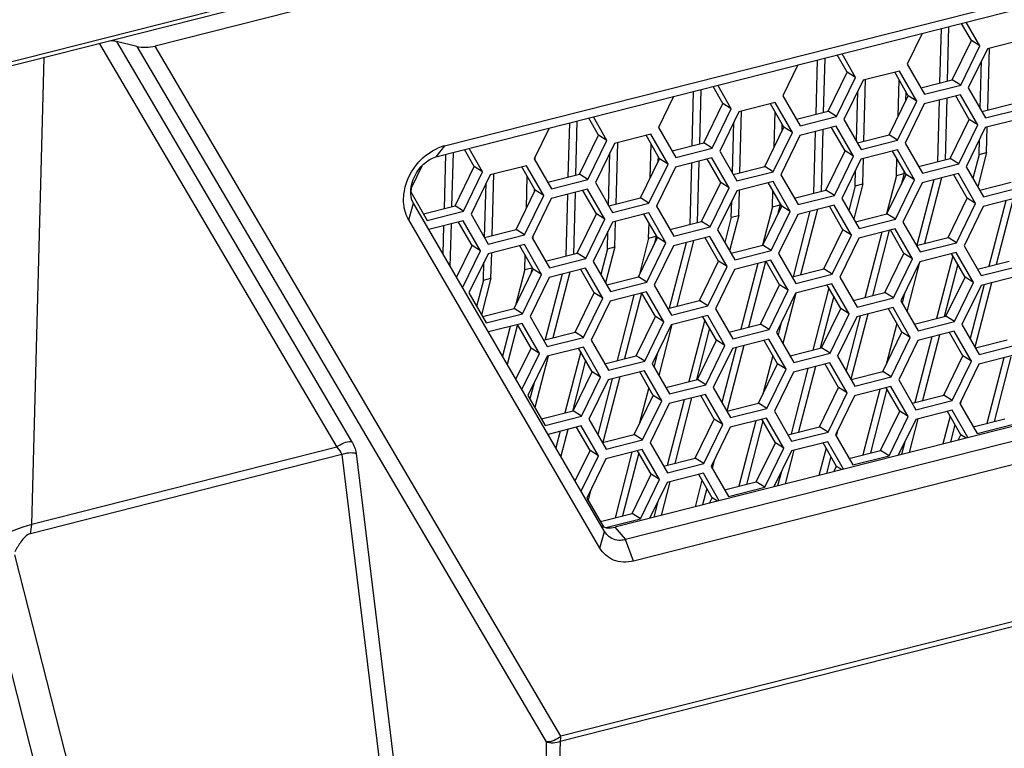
# Model space of a CAD drawing. Header units: millimetres. Extents: x 0 to 420, y 0 to 297.
# Tile 88 of 136: x 328.04 to 334.52, y 115.97 to 120.77. Entities that reach past the tile are written whole.
import ezdxf

# ---------------------------------------------------------------- set-up
doc = ezdxf.new("R2010")
doc.units = ezdxf.units.MM
doc.header["$LTSCALE"] = 23.1
doc.layers.get('0').update_dxf_attribs({"linetype": 'CONTINUOUS'})

msp = doc.modelspace()

# ---------------------------------------------------------------- linework, layer by layer
at = {"color": 7, "linetype": 'Continuous'}
for p, q in [((362.2525, 129.1564), (327.621, 120.3697)), ((362.2681, 129.1872), (327.6366, 120.4005)), ((360.9696, 128.7219), (328.9277, 120.5923)), ((330.8356, 119.9355), (359, 127.0814)), ((330.7777, 119.8633), (358.9421, 127.0091)), ((357.4416, 123.8887), (331.9567, 117.4227)), ((357.5382, 123.8141), (332.0279, 117.3417)), ((357.5902, 123.6723), (332.08, 117.1999)), ((358.0122, 122.7464), (331.602, 116.0456)), ((358.006, 122.7113), (331.5958, 116.0105)), ((334.1484, 120.3633), (334.158, 120.7209)), ((334.306, 120.6297), (334.2414, 120.7421)), ((334.3618, 120.5944), (334.2723, 120.7499)), ((333.982, 120.6762), (333.8829, 120.4728)), ((334.0986, 120.3507), (334.1082, 120.7083)), ((328.5609, 120.6082), (330.1248, 117.9494)), ((328.6729, 120.6227), (330.223, 117.9873)), ((328.8083, 120.5906), (328.6729, 120.6227)), ((328.8083, 120.5906), (331.5039, 116.0077)), ((331.602, 116.0456), (328.9277, 120.5923)), ((334.1801, 120.3714), (334.306, 120.6297)), ((334.2359, 120.3361), (334.3618, 120.5944)), ((334.3618, 120.5944), (334.306, 120.6297)), ((334.6507, 120.636), (334.4112, 120.5752)), ((328.1153, 117.4395), (328.1981, 120.5161)), ((333.4871, 120.4219), (333.4224, 120.5343)), ((333.5429, 120.3866), (333.4534, 120.5421)), ((334.4112, 120.5752), (334.2854, 120.3169)), ((334.4135, 120.1725), (334.4244, 120.5785)), ((333.1631, 120.4685), (333.0639, 120.2651)), ((333.2824, 120.1436), (333.292, 120.5012)), ((333.3321, 120.1562), (333.3418, 120.5138)), ((333.8829, 120.4728), (333.9965, 120.2753)), ((334.3642, 120.1798), (334.3727, 120.4962)), ((333.3612, 120.1636), (333.4871, 120.4219)), ((333.417, 120.1283), (333.5429, 120.3866)), ((333.5429, 120.3866), (333.4871, 120.4219)), ((333.8317, 120.4282), (333.5923, 120.3674)), ((333.8895, 120.2659), (333.8008, 120.4203)), ((333.9453, 120.2306), (333.8317, 120.4282)), ((332.6681, 120.2141), (332.6035, 120.3265)), ((332.7239, 120.1788), (332.6345, 120.3344)), ((333.5923, 120.3674), (333.4664, 120.1091)), ((333.5972, 119.9654), (333.6082, 120.3715)), ((333.8224, 120.1282), (333.8289, 120.3713)), ((333.9717, 120.3185), (334.1801, 120.3714)), ((333.9965, 120.2753), (334.2359, 120.3361)), ((334.2359, 120.3361), (334.1801, 120.3714)), ((332.3441, 120.2607), (332.245, 120.0573)), ((332.4662, 119.9365), (332.4758, 120.2941)), ((332.5159, 119.9491), (332.5255, 120.3067)), ((333.0639, 120.2651), (333.1775, 120.0675)), ((333.5479, 119.9675), (333.5567, 120.2943)), ((333.7637, 120.0076), (333.8895, 120.2659)), ((333.8747, 120.2355), (333.8762, 120.2892)), ((333.9453, 120.2306), (333.8895, 120.2659)), ((334.2342, 120.2722), (333.9948, 120.2115)), ((334.292, 120.11), (334.2032, 120.2644)), ((334.3478, 120.0747), (334.2342, 120.2722)), ((334.2854, 120.3169), (334.399, 120.1194)), ((332.5423, 119.9558), (332.6681, 120.2141)), ((332.7239, 120.1788), (332.6681, 120.2141)), ((333.0128, 120.2204), (332.7733, 120.1596)), ((333.0706, 120.0582), (332.9818, 120.2125)), ((333.1264, 120.0229), (333.0128, 120.2204)), ((333.8195, 119.9724), (333.9453, 120.2306)), ((333.9948, 120.2115), (333.8689, 119.9532)), ((334.0846, 119.831), (334.0955, 120.2371)), ((334.1344, 119.8437), (334.1453, 120.2497)), ((334.3741, 120.1625), (334.5826, 120.2154)), ((331.905, 119.971), (331.8155, 120.1266)), ((332.5981, 119.9205), (332.7239, 120.1788)), ((332.7733, 120.1596), (332.6475, 119.9014)), ((332.781, 119.7583), (332.7919, 120.1644)), ((333.0063, 119.9262), (333.0126, 120.1591)), ((333.1527, 120.1107), (333.3612, 120.1636)), ((333.1775, 120.0675), (333.417, 120.1283)), ((333.417, 120.1283), (333.3612, 120.1636)), ((334.399, 120.1194), (334.6384, 120.1801)), ((331.6499, 119.7294), (331.6595, 120.087)), ((331.6997, 119.742), (331.7093, 120.0996)), ((331.8492, 120.0063), (331.7845, 120.1187)), ((332.2485, 120.0513), (332.2488, 120.0651)), ((332.7315, 119.7553), (332.7406, 120.0924)), ((333.0586, 120.0336), (333.0598, 120.0769)), ((333.4153, 120.0645), (333.1758, 120.0037)), ((333.5289, 119.8669), (333.4153, 120.0645)), ((333.4664, 120.1091), (333.58, 119.9116)), ((334.1662, 119.8517), (334.292, 120.11)), ((334.222, 119.8164), (334.3478, 120.0747)), ((334.3478, 120.0747), (334.292, 120.11)), ((334.6367, 120.1163), (334.3972, 120.0556)), ((331.5252, 120.0529), (331.4261, 119.8495)), ((331.7233, 119.748), (331.8492, 120.0063)), ((331.905, 119.971), (331.8492, 120.0063)), ((332.1939, 120.0126), (331.9544, 119.9519)), ((332.2517, 119.8504), (332.1629, 120.0048)), ((332.3075, 119.8151), (332.1939, 120.0126)), ((332.245, 120.0573), (332.3586, 119.8597)), ((332.9447, 119.7999), (333.0706, 120.0582)), ((333.0005, 119.7646), (333.1264, 120.0229)), ((333.1758, 120.0037), (333.05, 119.7454)), ((333.1264, 120.0229), (333.0706, 120.0582)), ((333.2684, 119.6239), (333.2793, 120.03)), ((333.3182, 119.6366), (333.3291, 120.0426)), ((333.4731, 119.9022), (333.3843, 120.0566)), ((333.5552, 119.9548), (333.7637, 120.0076)), ((333.8195, 119.9724), (333.7637, 120.0076)), ((334.3972, 120.0556), (334.2714, 119.7973)), ((334.4059, 119.8917), (334.4104, 120.0589)), ((330.8356, 119.9355), (330.7777, 119.8633)), ((331.7791, 119.7127), (331.905, 119.971)), ((331.9544, 119.9519), (331.8285, 119.6936)), ((331.9648, 119.5512), (331.9757, 119.9573)), ((332.1902, 119.7243), (332.1962, 119.9468)), ((332.3338, 119.9029), (332.5423, 119.9558)), ((332.5981, 119.9205), (332.5423, 119.9558)), ((333.58, 119.9116), (333.8195, 119.9724)), ((333.8689, 119.9532), (333.9825, 119.7557)), ((334.3561, 119.8791), (334.3588, 119.9766)), ((330.8337, 119.5223), (330.8433, 119.8799)), ((330.8835, 119.5349), (330.8931, 119.8925)), ((331.0302, 119.7985), (330.9656, 119.9109)), ((331.086, 119.7632), (330.9966, 119.9188)), ((331.9151, 119.543), (331.9245, 119.8904)), ((332.3586, 119.8597), (332.5981, 119.9205)), ((332.6475, 119.9014), (332.7611, 119.7038)), ((333.3472, 119.6439), (333.4731, 119.9022)), ((333.403, 119.6086), (333.5289, 119.8669)), ((333.5289, 119.8669), (333.4731, 119.9022)), ((333.8178, 119.9085), (333.5783, 119.8478)), ((333.8756, 119.7463), (333.7868, 119.9007)), ((333.9314, 119.711), (333.8178, 119.9085)), ((334.3561, 119.8791), (334.3153, 119.7209)), ((334.4059, 119.8917), (334.3474, 119.6651)), ((334.3561, 119.8791), (334.4059, 119.8917)), ((330.6849, 119.8013), (330.6148, 119.6574)), ((331.3749, 119.8048), (331.1355, 119.7441)), ((331.4885, 119.6073), (331.3749, 119.8048)), ((331.4261, 119.8495), (331.5397, 119.652)), ((331.4321, 119.839), (331.4327, 119.8632)), ((332.1258, 119.5921), (332.2517, 119.8504)), ((332.1816, 119.5568), (332.3075, 119.8151)), ((332.2425, 119.8317), (332.2434, 119.8647)), ((332.3075, 119.8151), (332.2517, 119.8504)), ((332.5963, 119.8567), (332.3569, 119.7959)), ((332.4522, 119.4168), (332.4631, 119.8229)), ((332.5019, 119.4295), (332.5129, 119.8355)), ((332.6541, 119.6944), (332.5654, 119.8488)), ((332.7099, 119.6591), (332.5963, 119.8567)), ((333.5783, 119.8478), (333.4524, 119.5895)), ((333.5897, 119.6846), (333.5942, 119.8518)), ((333.812, 119.741), (333.815, 119.8517)), ((333.9577, 119.7988), (334.1662, 119.8517)), ((333.9825, 119.7557), (334.222, 119.8164)), ((334.222, 119.8164), (334.1662, 119.8517)), ((330.9044, 119.5402), (331.0302, 119.7985)), ((330.9602, 119.5049), (331.086, 119.7632)), ((331.1355, 119.7441), (331.0096, 119.4858)), ((331.086, 119.7632), (331.0302, 119.7985)), ((331.1486, 119.3441), (331.1595, 119.7502)), ((331.4327, 119.6426), (331.3439, 119.797)), ((331.5148, 119.6951), (331.7233, 119.748)), ((331.7791, 119.7127), (331.7233, 119.748)), ((332.3569, 119.7959), (332.231, 119.5376)), ((332.7363, 119.747), (332.9447, 119.7999)), ((332.7611, 119.7038), (333.0005, 119.7646)), ((333.0005, 119.7646), (332.9447, 119.7999)), ((333.05, 119.7454), (333.1636, 119.5479)), ((333.5399, 119.672), (333.5427, 119.7747)), ((333.812, 119.741), (333.7464, 119.4872)), ((333.7497, 119.488), (333.8756, 119.7463)), ((333.812, 119.741), (333.8618, 119.7537)), ((333.8618, 119.7537), (333.8421, 119.6777)), ((333.8618, 119.7537), (333.8622, 119.7696)), ((333.9314, 119.711), (333.8756, 119.7463)), ((334.2202, 119.7526), (333.9808, 119.6918)), ((334.278, 119.5904), (334.1893, 119.7447)), ((334.3338, 119.5551), (334.2202, 119.7526)), ((334.2714, 119.7973), (334.385, 119.5997)), ((331.0988, 119.3308), (331.1084, 119.6885)), ((331.3741, 119.5224), (331.3798, 119.7346)), ((331.5397, 119.652), (331.7791, 119.7127)), ((331.8285, 119.6936), (331.9421, 119.496)), ((332.5283, 119.4362), (332.6541, 119.6944)), ((332.7099, 119.6591), (332.6541, 119.6944)), ((332.9988, 119.7008), (332.7594, 119.64)), ((333.0566, 119.5385), (332.9678, 119.6929)), ((333.1124, 119.5032), (332.9988, 119.7008)), ((333.5399, 119.672), (333.4981, 119.5101)), ((333.5897, 119.6846), (333.5302, 119.4543)), ((333.5399, 119.672), (333.5897, 119.6846)), ((333.8055, 119.4527), (333.9314, 119.711)), ((333.9808, 119.6918), (333.8549, 119.4336)), ((334.0586, 119.7116), (333.9472, 119.2801)), ((334.1084, 119.7242), (333.997, 119.2927)), ((334.3602, 119.6429), (334.5686, 119.6958)), ((330.6129, 119.6317), (330.7207, 119.4442)), ((330.6157, 119.6268), (330.6166, 119.6613)), ((331.3069, 119.3843), (331.4327, 119.6426)), ((331.3627, 119.349), (331.4885, 119.6073)), ((331.4265, 119.6297), (331.4271, 119.6524)), ((331.4885, 119.6073), (331.4327, 119.6426)), ((331.7774, 119.6489), (331.5379, 119.5882)), ((331.6359, 119.2097), (331.6469, 119.6158)), ((331.6857, 119.2224), (331.6966, 119.6284)), ((331.8352, 119.4867), (331.7464, 119.641)), ((331.891, 119.4514), (331.7774, 119.6489)), ((332.5841, 119.4009), (332.7099, 119.6591)), ((332.7594, 119.64), (332.6335, 119.3817)), ((332.7735, 119.4775), (332.7779, 119.6447)), ((332.9958, 119.5339), (332.9986, 119.6394)), ((333.1387, 119.591), (333.3472, 119.6439)), ((333.1636, 119.5479), (333.403, 119.6086)), ((333.403, 119.6086), (333.3472, 119.6439)), ((334.385, 119.5997), (334.6244, 119.6605)), ((330.5988, 119.4474), (330.6294, 119.5574)), ((331.8892, 117.3949), (330.6294, 119.5574)), ((331.5379, 119.5882), (331.4121, 119.3299)), ((331.9173, 119.5392), (332.1258, 119.5921)), ((331.9421, 119.496), (332.1816, 119.5568)), ((332.1816, 119.5568), (332.1258, 119.5921)), ((332.2345, 119.5317), (332.2348, 119.5455)), ((332.7237, 119.4649), (332.7266, 119.5727)), ((332.9958, 119.5339), (333.0455, 119.5466)), ((333.0455, 119.5466), (333.0286, 119.481)), ((333.0455, 119.5466), (333.0458, 119.5573)), ((333.4013, 119.5448), (333.1618, 119.4841)), ((333.5149, 119.3473), (333.4013, 119.5448)), ((333.4524, 119.5895), (333.566, 119.3919)), ((334.1522, 119.3321), (334.278, 119.5904)), ((334.208, 119.2968), (334.3338, 119.5551)), ((334.3338, 119.5551), (334.278, 119.5904)), ((334.6227, 119.5967), (334.3833, 119.5359)), ((334.5315, 119.5735), (334.42, 119.142)), ((334.5812, 119.5861), (334.4698, 119.1546)), ((330.6959, 119.4873), (330.9044, 119.5402)), ((330.7207, 119.4442), (330.9602, 119.5049)), ((330.9602, 119.5049), (330.9044, 119.5402)), ((331.0096, 119.4858), (331.1232, 119.2883)), ((331.7093, 119.2284), (331.8352, 119.4867)), ((331.891, 119.4514), (331.8352, 119.4867)), ((332.1799, 119.493), (331.9404, 119.4322)), ((332.2377, 119.3307), (332.1489, 119.4851)), ((332.2935, 119.2954), (332.1799, 119.493)), ((332.231, 119.5376), (332.3446, 119.3401)), ((332.7735, 119.4775), (332.713, 119.2435)), ((332.7237, 119.4649), (332.7735, 119.4775)), ((332.9958, 119.5339), (332.9303, 119.2803)), ((332.9308, 119.2802), (333.0566, 119.5385)), ((332.9866, 119.2449), (333.1124, 119.5032)), ((333.1618, 119.4841), (333.036, 119.2258)), ((333.1124, 119.5032), (333.0566, 119.5385)), ((333.2424, 119.5045), (333.131, 119.073)), ((333.2922, 119.5171), (333.1807, 119.0856)), ((333.4591, 119.3826), (333.3703, 119.537)), ((333.5412, 119.4351), (333.7497, 119.488)), ((333.8055, 119.4527), (333.7497, 119.488)), ((334.3833, 119.5359), (334.2574, 119.2776)), ((331.8586, 117.2849), (330.5988, 119.4474)), ((330.9585, 119.4411), (330.7308, 119.3834)), ((330.8728, 119.1395), (330.8804, 119.4213)), ((331.0163, 119.2789), (330.9275, 119.4333)), ((331.0721, 119.2436), (330.9585, 119.4411)), ((331.7651, 119.1931), (331.891, 119.4514)), ((331.9404, 119.4322), (331.8146, 119.1739)), ((331.9572, 119.2704), (331.9617, 119.4376)), ((332.1795, 119.3268), (332.1822, 119.4272)), ((332.3198, 119.3833), (332.5283, 119.4362)), ((332.5841, 119.4009), (332.5283, 119.4362)), ((332.7237, 119.4649), (332.6809, 119.2993)), ((333.566, 119.3919), (333.8055, 119.4527)), ((333.8549, 119.4336), (333.9685, 119.236)), ((330.8256, 119.2206), (330.8306, 119.4087)), ((331.0984, 119.3314), (331.3069, 119.3843)), ((331.1232, 119.2883), (331.3627, 119.349)), ((331.3627, 119.349), (331.3069, 119.3843)), ((331.9075, 119.2578), (331.9105, 119.3708)), ((332.3446, 119.3401), (332.5841, 119.4009)), ((332.6335, 119.3817), (332.7471, 119.1842)), ((333.3332, 119.1243), (333.4591, 119.3826)), ((333.389, 119.089), (333.5149, 119.3473)), ((333.5149, 119.3473), (333.4591, 119.3826)), ((333.8038, 119.3889), (333.5643, 119.3281)), ((333.7152, 119.3664), (333.6038, 118.9349)), ((333.765, 119.379), (333.6536, 118.9475)), ((333.8616, 119.2266), (333.7728, 119.381)), ((333.9174, 119.1913), (333.8038, 119.3889)), ((331.3609, 119.2852), (331.1215, 119.2244)), ((331.4745, 119.0877), (331.3609, 119.2852)), ((331.4121, 119.3299), (331.5257, 119.1323)), ((331.4181, 119.3194), (331.4188, 119.3435)), ((332.1118, 119.0724), (332.2377, 119.3307)), ((332.1795, 119.3268), (332.1161, 119.0812)), ((332.1676, 119.0371), (332.2935, 119.2954)), ((332.1795, 119.3268), (332.2293, 119.3395)), ((332.2293, 119.3395), (332.215, 119.2843)), ((332.2293, 119.3395), (332.2295, 119.345)), ((332.2935, 119.2954), (332.2377, 119.3307)), ((332.4262, 119.2974), (332.3147, 118.8659)), ((332.5824, 119.337), (332.3429, 119.2763)), ((332.4759, 119.31), (332.3645, 118.8785)), ((332.6402, 119.1748), (332.5514, 119.3292)), ((332.696, 119.1395), (332.5824, 119.337)), ((333.5643, 119.3281), (333.4385, 119.0698)), ((333.9437, 119.2792), (334.1522, 119.3321)), ((333.9685, 119.236), (334.208, 119.2968)), ((334.208, 119.2968), (334.1522, 119.3321)), ((330.9139, 119.0689), (331.0163, 119.2789)), ((330.9537, 119.0007), (331.0721, 119.2436)), ((331.1215, 119.2244), (330.9956, 118.9661)), ((331.0721, 119.2436), (331.0163, 119.2789)), ((331.141, 119.0633), (331.1455, 119.2305)), ((331.4187, 119.1229), (331.33, 119.2773)), ((331.5009, 119.1755), (331.7093, 119.2284)), ((331.7651, 119.1931), (331.7093, 119.2284)), ((331.9075, 119.2578), (331.8637, 119.0885)), ((331.9572, 119.2704), (331.8958, 119.0326)), ((331.9075, 119.2578), (331.9572, 119.2704)), ((332.3429, 119.2763), (332.217, 119.018)), ((332.7223, 119.2273), (332.9308, 119.2802)), ((332.7471, 119.1842), (332.9866, 119.2449)), ((332.9866, 119.2449), (332.9308, 119.2802)), ((333.036, 119.2258), (333.1496, 119.0282)), ((333.7357, 118.9683), (333.8616, 119.2266)), ((333.9174, 119.1913), (333.8616, 119.2266)), ((334.2063, 119.233), (333.9668, 119.1722)), ((334.2641, 119.0707), (334.1753, 119.2251)), ((334.3199, 119.0354), (334.2063, 119.233)), ((334.2574, 119.2776), (334.371, 119.0801)), ((331.0912, 119.0507), (331.0944, 119.1689)), ((331.3633, 119.1197), (331.3659, 119.2149)), ((331.5257, 119.1323), (331.7651, 119.1931)), ((331.8146, 119.1739), (331.9282, 118.9764)), ((332.5143, 118.9165), (332.6402, 119.1748)), ((332.696, 119.1395), (332.6402, 119.1748)), ((332.9848, 119.1811), (332.7454, 119.1204)), ((332.899, 119.1593), (332.7876, 118.7278)), ((332.9488, 119.172), (332.8373, 118.7404)), ((333.0426, 119.0189), (332.9539, 119.1732)), ((333.0984, 118.9836), (332.9848, 119.1811)), ((333.7915, 118.9331), (333.9174, 119.1913)), ((333.9668, 119.1722), (333.8409, 118.9139)), ((333.9648, 119.168), (333.8811, 118.8441)), ((334.1835, 119.2107), (334.0766, 118.7968)), ((334.2156, 119.1549), (334.1264, 118.8094)), ((334.3462, 119.1232), (334.5547, 119.1761)), ((331.2929, 118.8647), (331.4187, 119.1229)), ((331.3633, 119.1197), (331.3025, 118.8845)), ((331.3487, 118.8294), (331.4745, 119.0877)), ((331.3633, 119.1197), (331.4131, 119.1324)), ((331.4131, 119.1324), (331.4015, 119.0876)), ((331.4745, 119.0877), (331.4187, 119.1229)), ((331.61, 119.0903), (331.4985, 118.6588)), ((331.7634, 119.1293), (331.524, 119.0685)), ((331.6597, 119.1029), (331.5483, 118.6714)), ((331.8212, 118.967), (331.7324, 119.1214)), ((331.877, 118.9317), (331.7634, 119.1293)), ((332.5701, 118.8812), (332.696, 119.1395)), ((332.7454, 119.1204), (332.6195, 118.8621)), ((333.1248, 119.0714), (333.3332, 119.1243)), ((333.1496, 119.0282), (333.389, 119.089)), ((333.389, 119.089), (333.3332, 119.1243)), ((334.371, 119.0801), (334.6105, 119.1408)), ((331.0912, 119.0507), (331.0465, 118.8776)), ((331.141, 119.0633), (331.0786, 118.8218)), ((331.0912, 119.0507), (331.141, 119.0633)), ((331.524, 119.0685), (331.3981, 118.8102)), ((331.9033, 119.0195), (332.1118, 119.0724)), ((331.9282, 118.9764), (332.1676, 119.0371)), ((332.1676, 119.0371), (332.1118, 119.0724)), ((333.3873, 119.0252), (333.1479, 118.9644)), ((333.5009, 118.8276), (333.3873, 119.0252)), ((333.4385, 119.0698), (333.5521, 118.8723)), ((334.1382, 118.8124), (334.2641, 119.0707)), ((334.194, 118.7771), (334.3199, 119.0354)), ((334.3199, 119.0354), (334.2641, 119.0707)), ((334.4386, 119.0339), (334.3289, 118.6092)), ((334.6087, 119.077), (334.3693, 119.0163)), ((330.9956, 118.9661), (331.1092, 118.7686)), ((331.6954, 118.7087), (331.8212, 118.967)), ((331.877, 118.9317), (331.8212, 118.967)), ((332.1659, 118.9733), (331.9264, 118.9126)), ((332.1326, 118.9649), (332.0211, 118.5333)), ((332.2237, 118.8111), (332.1349, 118.9655)), ((332.2795, 118.7758), (332.1659, 118.9733)), ((332.217, 119.018), (332.3306, 118.8205)), ((332.9168, 118.7606), (333.0426, 119.0189)), ((332.9726, 118.7253), (333.0984, 118.9836)), ((333.1479, 118.9644), (333.022, 118.7061)), ((333.0984, 118.9836), (333.0426, 119.0189)), ((333.1493, 118.964), (333.0639, 118.6332)), ((333.3663, 118.9999), (333.2604, 118.5897)), ((333.4451, 118.8629), (333.3563, 119.0173)), ((333.5272, 118.9155), (333.7357, 118.9683)), ((333.7915, 118.9331), (333.7357, 118.9683)), ((333.8658, 118.9649), (333.849, 118.8999)), ((334.3693, 119.0163), (334.2434, 118.758)), ((334.3888, 119.0212), (334.2969, 118.665)), ((331.7512, 118.6734), (331.877, 118.9317)), ((331.9264, 118.9126), (331.8006, 118.6543)), ((332.0828, 118.9522), (331.9713, 118.5207)), ((332.3058, 118.8636), (332.5143, 118.9165)), ((332.5701, 118.8812), (332.5143, 118.9165)), ((333.3984, 118.9441), (333.3102, 118.6023)), ((333.5521, 118.8723), (333.7915, 118.9331)), ((333.8409, 118.9139), (333.9545, 118.7164)), ((331.0844, 118.8118), (331.2929, 118.8647)), ((331.1092, 118.7686), (331.3487, 118.8294)), ((331.3487, 118.8294), (331.2929, 118.8647)), ((332.3306, 118.8205), (332.5701, 118.8812)), ((332.6195, 118.8621), (332.7331, 118.6645)), ((333.3193, 118.6046), (333.4451, 118.8629)), ((333.5009, 118.8276), (333.4451, 118.8629)), ((333.7898, 118.8692), (333.5503, 118.8085)), ((333.8476, 118.707), (333.7588, 118.8614)), ((333.9034, 118.6717), (333.7898, 118.8692)), ((331.347, 118.7655), (331.1237, 118.7089)), ((331.4606, 118.568), (331.347, 118.7655)), ((331.3981, 118.8102), (331.5117, 118.6127)), ((332.0978, 118.5528), (332.2237, 118.8111)), ((332.1536, 118.5175), (332.2795, 118.7758)), ((332.2795, 118.7758), (332.2237, 118.8111)), ((332.5684, 118.8174), (332.3289, 118.7566)), ((332.5492, 118.7891), (332.4442, 118.3826)), ((332.6262, 118.6551), (332.5374, 118.8095)), ((332.682, 118.6199), (332.5684, 118.8174)), ((333.0523, 118.7682), (333.0318, 118.6891)), ((333.3751, 118.5693), (333.5009, 118.8276)), ((333.5503, 118.8085), (333.4245, 118.5502)), ((333.5726, 118.8141), (333.4797, 118.4542)), ((333.6224, 118.8268), (333.5118, 118.3984)), ((333.8142, 118.7651), (333.7446, 118.4956)), ((333.9297, 118.7595), (334.1382, 118.8124)), ((333.9545, 118.7164), (334.194, 118.7771)), ((334.194, 118.7771), (334.1382, 118.8124)), ((331.2666, 118.7451), (331.2162, 118.5501)), ((331.3163, 118.7578), (331.2484, 118.4948)), ((331.4048, 118.6033), (331.316, 118.7577)), ((331.4869, 118.6558), (331.6954, 118.7087)), ((331.7512, 118.6734), (331.6954, 118.7087)), ((332.3289, 118.7566), (332.2031, 118.4983)), ((332.3333, 118.7578), (332.2467, 118.4224)), ((332.5812, 118.7333), (332.4939, 118.3952)), ((332.7083, 118.7077), (332.9168, 118.7606)), ((332.7331, 118.6645), (332.9726, 118.7253)), ((332.9726, 118.7253), (332.9168, 118.7606)), ((333.022, 118.7061), (333.1356, 118.5086)), ((333.7217, 118.4487), (333.8476, 118.707)), ((333.8463, 118.7093), (333.8436, 118.6987)), ((333.9034, 118.6717), (333.8476, 118.707)), ((334.1923, 118.7133), (333.9528, 118.6525)), ((334.2501, 118.5511), (334.1613, 118.7054)), ((334.3059, 118.5158), (334.1923, 118.7133)), ((334.2434, 118.758), (334.357, 118.5604)), ((331.5117, 118.6127), (331.7512, 118.6734)), ((331.8006, 118.6543), (331.9142, 118.4567)), ((332.5003, 118.3969), (332.6262, 118.6551)), ((332.682, 118.6199), (332.6262, 118.6551)), ((332.9709, 118.6615), (332.7314, 118.6007)), ((333.0287, 118.4992), (332.9399, 118.6536)), ((333.0845, 118.4639), (332.9709, 118.6615)), ((333.7775, 118.4134), (333.9034, 118.6717)), ((333.9528, 118.6525), (333.827, 118.3943)), ((334.0454, 118.676), (333.934, 118.2445)), ((334.0952, 118.6887), (333.9838, 118.2571)), ((334.3322, 118.6036), (334.5407, 118.6565)), ((331.3048, 118.3981), (331.4048, 118.6033)), ((331.4606, 118.568), (331.4048, 118.6033)), ((331.7494, 118.6096), (331.51, 118.5489)), ((331.732, 118.5783), (331.628, 118.1755)), ((331.8072, 118.4474), (331.7185, 118.6017)), ((331.863, 118.4121), (331.7494, 118.6096)), ((332.2387, 118.5715), (332.2146, 118.4782)), ((332.5561, 118.3616), (332.682, 118.6199)), ((332.7314, 118.6007), (332.6055, 118.3424)), ((332.7564, 118.607), (332.6625, 118.2434)), ((332.8062, 118.6197), (332.6947, 118.1881)), ((333.1108, 118.5517), (333.3193, 118.6046)), ((333.1356, 118.5086), (333.3751, 118.5693)), ((333.3751, 118.5693), (333.3193, 118.6046)), ((334.357, 118.5604), (334.5965, 118.6212)), ((331.3445, 118.3298), (331.4606, 118.568)), ((331.51, 118.5489), (331.3841, 118.2906)), ((331.5171, 118.5507), (331.4295, 118.2116)), ((331.7641, 118.5225), (331.6777, 118.1881)), ((331.8894, 118.4999), (332.0978, 118.5528)), ((331.9142, 118.4567), (332.1536, 118.5175)), ((332.1536, 118.5175), (332.0978, 118.5528)), ((332.997, 118.5543), (332.9311, 118.2989)), ((333.3733, 118.5055), (333.1339, 118.4448)), ((333.4869, 118.308), (333.3733, 118.5055)), ((333.4245, 118.5502), (333.5381, 118.3527)), ((334.1242, 118.2928), (334.2501, 118.5511)), ((334.18, 118.2575), (334.3059, 118.5158)), ((334.3059, 118.5158), (334.2501, 118.5511)), ((334.5948, 118.5574), (334.3553, 118.4966)), ((334.5183, 118.538), (334.4068, 118.1064)), ((334.5665, 118.5447), (334.4566, 118.119)), ((331.6814, 118.1891), (331.8072, 118.4474)), ((331.863, 118.4121), (331.8072, 118.4474)), ((332.1519, 118.4537), (331.9125, 118.3929)), ((332.2097, 118.2914), (332.1209, 118.4458)), ((332.2655, 118.2561), (332.1519, 118.4537)), ((332.2031, 118.4983), (332.3167, 118.3008)), ((332.9028, 118.2409), (333.0287, 118.4992)), ((332.9586, 118.2056), (333.0845, 118.4639)), ((333.1339, 118.4448), (333.008, 118.1865)), ((333.0845, 118.4639), (333.0287, 118.4992)), ((333.2292, 118.469), (333.1178, 118.0374)), ((333.279, 118.4816), (333.1675, 118.05)), ((333.4311, 118.3433), (333.3424, 118.4977)), ((333.5133, 118.3958), (333.7217, 118.4487)), ((333.7775, 118.4134), (333.7217, 118.4487)), ((334.3553, 118.4966), (334.2294, 118.2383)), ((331.4252, 118.3748), (331.3974, 118.2674)), ((331.7372, 118.1538), (331.863, 118.4121)), ((331.9125, 118.3929), (331.7866, 118.1346)), ((331.9402, 118.3999), (331.8453, 118.0326)), ((331.9899, 118.4126), (331.8785, 117.981)), ((332.2918, 118.344), (332.5003, 118.3969)), ((332.5561, 118.3616), (332.5003, 118.3969)), ((333.5381, 118.3527), (333.7775, 118.4134)), ((333.827, 118.3943), (333.9406, 118.1967)), ((332.1798, 118.3434), (332.1175, 118.1022)), ((332.3167, 118.3008), (332.5561, 118.3616)), ((332.6055, 118.3424), (332.7191, 118.1449)), ((333.3053, 118.085), (333.4311, 118.3433)), ((333.4869, 118.308), (333.4311, 118.3433)), ((333.7758, 118.3496), (333.5364, 118.2888)), ((333.7021, 118.3309), (333.5906, 117.8993)), ((333.7493, 118.3339), (333.6404, 117.912)), ((333.8336, 118.1873), (333.7448, 118.3417)), ((333.8894, 118.152), (333.7758, 118.3496)), ((331.3841, 118.2906), (331.4977, 118.093)), ((332.0839, 118.0331), (332.2097, 118.2914)), ((332.1397, 117.9978), (332.2655, 118.2561)), ((332.2655, 118.2561), (332.2097, 118.2914)), ((332.413, 118.2619), (332.3015, 117.8303)), ((332.5544, 118.2977), (332.3149, 118.237)), ((332.4628, 118.2745), (332.3513, 117.8429)), ((332.6122, 118.1355), (332.5234, 118.2899)), ((332.668, 118.1002), (332.5544, 118.2977)), ((333.3611, 118.0497), (333.4869, 118.308)), ((333.5364, 118.2888), (333.4105, 118.0305)), ((333.9157, 118.2399), (334.1242, 118.2928)), ((333.9406, 118.1967), (334.18, 118.2575)), ((334.18, 118.2575), (334.1242, 118.2928)), ((334.2374, 118.2546), (334.232, 118.2339)), ((331.4729, 118.1362), (331.6814, 118.1891)), ((331.7372, 118.1538), (331.6814, 118.1891)), ((332.3149, 118.237), (332.1891, 117.9787)), ((332.6943, 118.188), (332.9028, 118.2409)), ((332.7191, 118.1449), (332.9586, 118.2056)), ((332.9586, 118.2056), (332.9028, 118.2409)), ((333.008, 118.1865), (333.1216, 117.9889)), ((333.7078, 117.9291), (333.8336, 118.1873)), ((333.8894, 118.152), (333.8336, 118.1873)), ((334.1783, 118.1937), (333.9388, 118.1329)), ((334.2361, 118.0314), (334.1473, 118.1858)), ((334.2823, 118.0128), (334.1783, 118.1937)), ((334.2294, 118.2383), (334.343, 118.0408)), ((331.4977, 118.093), (331.7372, 118.1538)), ((331.7866, 118.1346), (331.9002, 117.9371)), ((332.4863, 117.8772), (332.6122, 118.1355)), ((332.668, 118.1002), (332.6122, 118.1355)), ((332.9569, 118.1418), (332.7174, 118.0811)), ((332.8858, 118.1238), (332.7744, 117.6922)), ((332.9322, 118.1231), (332.8242, 117.7049)), ((333.0147, 117.9796), (332.9259, 118.1339)), ((333.0705, 117.9443), (332.9569, 118.1418)), ((333.7636, 117.8938), (333.8894, 118.152)), ((333.9388, 118.1329), (333.8236, 117.8964)), ((333.9526, 118.1364), (333.8953, 117.9146)), ((334.1651, 118.1549), (334.1176, 117.971)), ((334.3182, 118.0839), (334.5267, 118.1368)), ((331.7355, 118.09), (331.5166, 118.0344)), ((331.5968, 118.0548), (331.5685, 117.9454)), ((331.6465, 118.0674), (331.6007, 117.89)), ((331.7933, 117.9277), (331.7045, 118.0821)), ((331.8491, 117.8924), (331.7355, 118.09)), ((332.5421, 117.8419), (332.668, 118.1002)), ((332.7174, 118.0811), (332.5916, 117.8228)), ((333.0968, 118.0321), (333.3053, 118.085)), ((333.1216, 117.9889), (333.3611, 118.0497)), ((333.3611, 118.0497), (333.3053, 118.085)), ((333.4238, 118.0578), (333.4148, 118.023)), ((334.1972, 118.0991), (334.1674, 117.9836)), ((334.343, 118.0408), (334.5825, 118.1015)), ((331.8754, 117.9802), (332.0839, 118.0331)), ((331.9002, 117.9371), (332.1397, 117.9978)), ((332.1397, 117.9978), (332.0839, 118.0331)), ((333.3594, 117.9859), (333.1199, 117.9251)), ((333.4634, 117.805), (333.3594, 117.9859)), ((333.4105, 118.0305), (333.5241, 117.833)), ((333.8672, 117.9859), (333.8455, 117.9019)), ((334.2192, 117.9967), (334.2361, 118.0314)), ((334.2704, 118.0097), (334.2361, 118.0314)), ((330.1248, 117.9494), (328.1153, 117.4395)), ((331.6956, 117.7272), (331.7933, 117.9277)), ((331.8491, 117.8924), (331.7933, 117.9277)), ((332.1379, 117.934), (331.8985, 117.8733)), ((332.1957, 117.7718), (332.107, 117.9262)), ((332.2515, 117.7365), (332.1379, 117.934)), ((332.1891, 117.9787), (332.3027, 117.7812)), ((332.8888, 117.7213), (333.0147, 117.9796)), ((332.9446, 117.686), (333.0705, 117.9443)), ((333.1199, 117.9251), (333.0046, 117.6886)), ((333.0705, 117.9443), (333.0147, 117.9796)), ((333.1364, 117.9293), (333.0791, 117.7075)), ((333.3479, 117.944), (333.3014, 117.7639)), ((333.4172, 117.8236), (333.3284, 117.978)), ((333.4993, 117.8762), (333.7078, 117.9291)), ((333.7636, 117.8938), (333.7078, 117.9291)), ((330.1588, 117.9006), (328.1064, 117.3799)), ((330.1588, 117.9006), (330.8632, 112.1253)), ((330.2526, 117.9088), (330.9587, 112.1184)), ((331.7353, 117.659), (331.8491, 117.8924)), ((331.8985, 117.8733), (331.7726, 117.615)), ((332.0696, 117.9167), (331.9582, 117.4851)), ((332.115, 117.9122), (332.0079, 117.4978)), ((332.2779, 117.8243), (332.4863, 117.8772)), ((332.5421, 117.8419), (332.4863, 117.8772)), ((332.6103, 117.8611), (332.5976, 117.8122)), ((333.38, 117.8882), (333.3512, 117.7765)), ((333.5241, 117.833), (333.7636, 117.8938)), ((332.3027, 117.7812), (332.5421, 117.8419)), ((332.5916, 117.8228), (332.7052, 117.6252)), ((333.4003, 117.789), (333.4172, 117.8236)), ((333.4514, 117.802), (333.4172, 117.8236)), ((332.0699, 117.5135), (332.1957, 117.7718)), ((332.1257, 117.4782), (332.2515, 117.7365)), ((332.2515, 117.7365), (332.1957, 117.7718)), ((332.5404, 117.7781), (332.301, 117.7173)), ((332.5307, 117.7332), (332.4852, 117.5568)), ((332.5982, 117.6158), (332.5094, 117.7702)), ((332.6444, 117.5972), (332.5404, 117.7781)), ((333.0537, 117.7892), (333.0293, 117.6948)), ((331.7967, 117.6644), (331.7804, 117.6014)), ((332.301, 117.7173), (332.1857, 117.4808)), ((332.3201, 117.7222), (332.2628, 117.5004)), ((332.5628, 117.6774), (332.5349, 117.5694)), ((332.6803, 117.6684), (332.8888, 117.7213)), ((332.7052, 117.6252), (332.9446, 117.686)), ((332.9446, 117.686), (332.8888, 117.7213)), ((331.7726, 117.615), (331.8823, 117.4243)), ((332.5813, 117.5812), (332.5982, 117.6158)), ((332.6325, 117.5942), (332.5982, 117.6158)), ((332.2401, 117.5925), (332.2131, 117.4878)), ((331.8614, 117.4606), (332.0699, 117.5135)), ((331.8975, 117.4203), (332.1257, 117.4782)), ((332.1257, 117.4782), (332.0699, 117.5135)), ((331.9567, 117.4227), (332.0279, 117.3417)), ((331.8586, 117.2849), (331.8892, 117.3949)), ((331.9038, 117.3746), (331.8892, 117.3949)), ((332.08, 117.1999), (332.0279, 117.3417)), ((328.0021, 117.2416), (329.4003, 111.7541)), ((327.8409, 117.0119), (329.1874, 111.7277))]:
    msp.add_line(p, q, dxfattribs=at)
for centre, radius, start, end in [((330.9106, 119.6406), 0.3043, 104.27807, 113.19551), ((331.9928, 117.4525), 0.1183, 221.21628, 224.59234)]:
    msp.add_arc(centre, radius, start, end, dxfattribs=at)
for centre, major_axis, ratio, start_param, end_param in [((328.6092, 120.5857), (0.1112, 0.004), 0.384153, 0.947901, 1.292897), ((328.8719, 120.6276), (0.1112, 0.004), 0.384153, -2.193692, -1.059228), ((331.9646, 117.6086), (0.1074, 0.1734), 0.736616, 3.228275, 3.793283)]:
    msp.add_ellipse(centre, major_axis=major_axis, ratio=ratio, start_param=start_param, end_param=end_param, dxfattribs=at)
for points in [[(330.6654, 119.8291), (330.7001, 119.8674), (330.7433, 119.9), (330.7908, 119.9203)], [(330.5705, 119.6392), (330.5832, 119.7088), (330.6179, 119.7767), (330.6654, 119.8291)], [(330.568, 119.538), (330.5632, 119.5714), (330.5645, 119.606), (330.5705, 119.6392)], [(330.5988, 119.4474), (330.5827, 119.4749), (330.5726, 119.5064), (330.568, 119.538)], [(330.1248, 117.9494), (330.1511, 117.9726), (330.1879, 117.9894), (330.223, 117.9873)], [(330.223, 117.9873), (330.2371, 117.9632), (330.2492, 117.9366), (330.2526, 117.9088)], [(330.1248, 117.9494), (330.1386, 117.9352), (330.1519, 117.9192), (330.1588, 117.9006)], [(330.1588, 117.9006), (330.1867, 117.9151), (330.2227, 117.9184), (330.2526, 117.9088)], [(328.1064, 117.3799), (328.1122, 117.3992), (328.1148, 117.4194), (328.1153, 117.4395)], [(331.602, 116.0456), (331.5758, 116.0224), (331.5389, 116.0056), (331.5039, 116.0077)], [(331.5958, 116.0105), (331.6, 116.0215), (331.6023, 116.034), (331.5999, 116.0454)], [(331.5958, 116.0105), (331.568, 115.9977), (331.5325, 115.9968), (331.5039, 116.0077)]]:
    msp.add_open_spline(points, degree=3, dxfattribs=at)
for points, knots in [([(330.6294, 119.5574), (330.6011, 119.6096), (330.6211, 119.7508), (330.7177, 119.8439), (330.7777, 119.8633)], [0, 0, 0, 0, 0.484781, 1, 1, 1, 1]), ([(328.1153, 117.4395), (328.0355, 117.4194), (327.9348, 117.379), (327.8389, 117.3306), (327.8168, 117.3186)], [0, 0, 0, 0, 0.765754, 1, 1, 1, 1]), ([(328.1064, 117.3799), (328.0798, 117.3732), (328.0429, 117.327), (328.0163, 117.2834), (328.0048, 117.2607)], [0, 0, 0, 0, 0.519135, 1, 1, 1, 1]), ([(332.0279, 117.3417), (332.0171, 117.3384), (331.9756, 117.3302), (331.9302, 117.3476), (331.9086, 117.3695)], [0, 0, 0, 0, 0.267798, 1, 1, 1, 1]), ([(332.08, 117.1999), (332.0372, 117.189), (331.9462, 117.1897), (331.8785, 117.2507), (331.8586, 117.2849)], [0, 0, 0, 0, 0.527529, 1, 1, 1, 1]), ([(331.5039, 116.0077), (331.5022, 115.6709), (331.4674, 114.3545), (331.3153, 113.0402), (331.1272, 112.0783)], [0, 0, 0, 0, 0.255715, 1, 1, 1, 1]), ([(331.5958, 116.0105), (331.5939, 115.6733), (331.5583, 114.3547), (331.4053, 113.0384), (331.2164, 112.075)], [0, 0, 0, 0, 0.255713, 1, 1, 1, 1])]:
    msp.add_open_spline(points, degree=3, knots=knots, dxfattribs=at)

doc.saveas('drawing.dxf')
